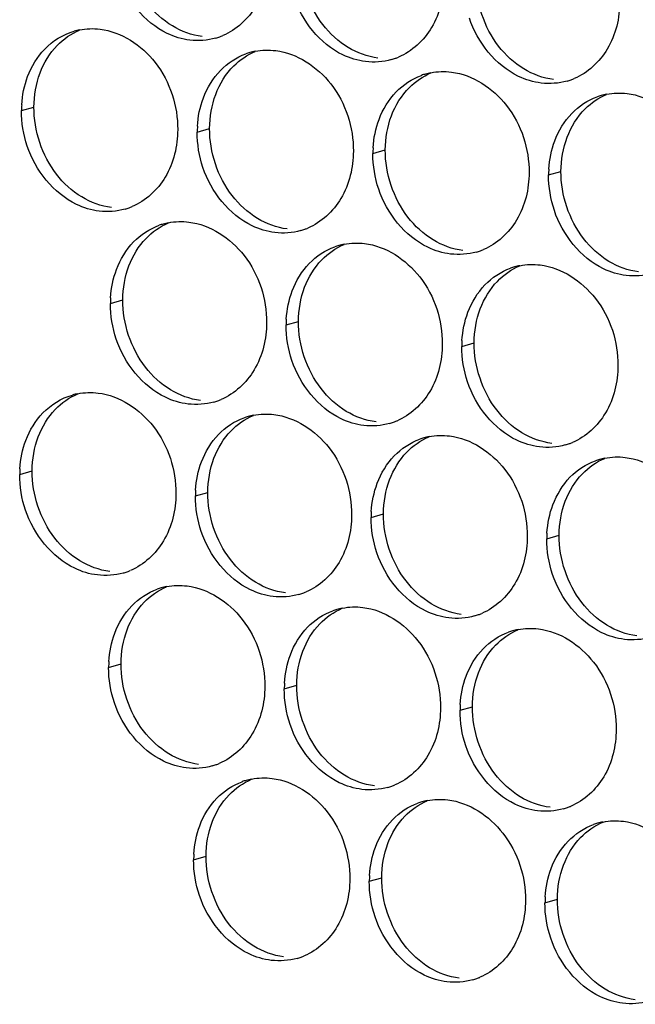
# Paper-space layout '45651_1_3' of a CAD drawing. Header units: millimetres. Extents: x -231 to 594, y 0 to 420.
# Tile 32 of 247: x 93 to 98, y 109 to 118. Entities that reach past the tile are written whole.
import ezdxf

# ---------------------------------------------------------------- set-up
doc = ezdxf.new("R2010")
doc.units = ezdxf.units.MM
doc.header["$LTSCALE"] = 32.67
doc.layers.add('02___PRT_ALL_AXES', color=7, linetype='CONTINUOUS')

psp = doc.layouts.new('45651_1_3')

# ---------------------------------------------------------------- linework, layer by layer
at = {"layer": '02___PRT_ALL_AXES', "color": 7, "linetype": 'CONTINUOUS'}
for p, q in [((92.941, 116.8959), (93.0482, 116.9266)), ((94.4606, 116.7104), (94.5678, 116.7411)), ((95.9801, 116.525), (96.0873, 116.5556)), ((97.4997, 116.3395), (97.6069, 116.3702)), ((93.7099, 115.2287), (93.8171, 115.2593)), ((95.2295, 115.0432), (95.3367, 115.0739)), ((96.749, 114.8577), (96.8562, 114.8884)), ((92.9254, 113.751), (93.0326, 113.7817)), ((94.445, 113.5655), (94.5522, 113.5962)), ((95.9646, 113.3801), (96.0718, 113.4107)), ((97.4842, 113.1946), (97.5914, 113.2253)), ((93.6943, 112.0838), (93.8015, 112.1145)), ((95.2139, 111.8983), (95.3211, 111.929)), ((96.7335, 111.7128), (96.8407, 111.7435)), ((94.4295, 110.4207), (94.5367, 110.4513)), ((95.9491, 110.2352), (96.0562, 110.2659)), ((97.4686, 110.0497), (97.5758, 110.0804))]:
    psp.add_line(p, q, dxfattribs=at)
at = {"layer": '02___PRT_ALL_AXES', "color": 3, "linetype": 'CONTINUOUS'}
for centre, radius, start, end in [((93.5478, 117.0519), 0.5519, 100.97724, 105.93831), ((94.4708, 118.0477), 0.5467, 285.94061, 289.76751), ((94.4702, 118.049), 0.5481, 289.77289, 292.73686), ((95.066, 116.8714), 0.5467, 105.94061, 109.76751), ((95.0674, 116.8664), 0.5519, 100.97724, 105.93831), ((95.9903, 117.8622), 0.5467, 285.94061, 289.76751), ((95.9898, 117.8635), 0.5481, 289.77289, 292.73686), ((96.5855, 116.686), 0.5467, 105.94061, 109.76751), ((96.587, 116.6809), 0.5519, 100.97724, 105.93831), ((97.5099, 117.6767), 0.5467, 285.94061, 289.76751), ((97.5094, 117.6781), 0.5481, 289.77289, 292.73686), ((98.1051, 116.5005), 0.5467, 105.94061, 109.76751), ((98.1065, 116.4954), 0.5519, 100.97724, 105.93831), ((93.8328, 116.8915), 0.8918, 176.51802, 179.71686), ((95.3524, 116.706), 0.8918, 176.51802, 179.71686), ((96.872, 116.5206), 0.8918, 176.51802, 179.71686), ((98.3915, 116.3351), 0.8918, 176.51802, 179.71686), ((93.6863, 116.5701), 0.5467, 285.94061, 289.76751), ((93.6858, 116.5714), 0.5481, 289.77289, 292.73686), ((94.3153, 115.3897), 0.5467, 105.94061, 109.76751), ((94.3167, 115.3846), 0.5519, 100.97724, 105.93831), ((95.2059, 116.3846), 0.5467, 285.94061, 289.76751), ((95.2054, 116.3859), 0.5481, 289.77289, 292.73686), ((95.8349, 115.2042), 0.5467, 105.94061, 109.76751), ((95.8363, 115.1992), 0.5519, 100.97724, 105.93831), ((96.7255, 116.1991), 0.5467, 285.94061, 289.76751), ((96.7249, 116.2004), 0.5481, 289.77289, 292.73686), ((97.3545, 115.0187), 0.5467, 105.94061, 109.76751), ((97.3559, 115.0137), 0.5519, 100.97724, 105.93831), ((94.6017, 115.2243), 0.8918, 176.51802, 179.71686), ((96.1213, 115.0388), 0.8918, 176.51802, 179.71686), ((97.6409, 114.8533), 0.8918, 176.51802, 179.71686), ((93.5322, 113.907), 0.5519, 100.97724, 105.93831), ((94.4552, 114.9028), 0.5467, 285.94061, 289.76751), ((94.4547, 114.9041), 0.5481, 289.77289, 292.73686), ((95.0504, 113.7265), 0.5467, 105.94061, 109.76751), ((95.0518, 113.7215), 0.5519, 100.97724, 105.93831), ((95.9748, 114.7173), 0.5467, 285.94061, 289.76751), ((95.9743, 114.7187), 0.5481, 289.77289, 292.73686), ((96.57, 113.5411), 0.5467, 105.94061, 109.76751), ((96.5714, 113.536), 0.5519, 100.97724, 105.93831), ((97.4938, 114.5332), 0.5481, 289.77289, 292.73686), ((97.4944, 114.5319), 0.5467, 285.94061, 289.76751), ((98.0896, 113.3556), 0.5467, 105.94061, 109.76751), ((98.091, 113.3506), 0.5519, 100.97724, 105.93831), ((93.8173, 113.7466), 0.8918, 176.51802, 179.71686), ((95.3368, 113.5611), 0.8918, 176.51802, 179.71686), ((96.8564, 113.3757), 0.8918, 176.51802, 179.71686), ((98.376, 113.1902), 0.8918, 176.51802, 179.71686), ((93.6702, 113.4265), 0.5481, 289.77289, 292.73686), ((93.6708, 113.4252), 0.5467, 285.94061, 289.76751), ((94.2997, 112.2448), 0.5467, 105.94061, 109.76751), ((94.3012, 112.2397), 0.5519, 100.97724, 105.93831), ((95.1903, 113.2397), 0.5467, 285.94061, 289.76751), ((95.1898, 113.241), 0.5481, 289.77289, 292.73686), ((95.8193, 112.0593), 0.5467, 105.94061, 109.76751), ((95.8207, 112.0543), 0.5519, 100.97724, 105.93831), ((96.7099, 113.0542), 0.5467, 285.94061, 289.76751), ((96.7094, 113.0555), 0.5481, 289.77289, 292.73686), ((97.3403, 111.8688), 0.5519, 100.97724, 105.93831), ((97.3389, 111.8738), 0.5467, 105.94061, 109.76751), ((94.5862, 112.0794), 0.8918, 176.51802, 179.71686), ((96.1057, 111.8939), 0.8918, 176.51802, 179.71686), ((97.6253, 111.7084), 0.8918, 176.51802, 179.71686), ((94.4397, 111.7579), 0.5467, 285.94061, 289.76751), ((94.4391, 111.7592), 0.5481, 289.77289, 292.73686), ((95.0349, 110.5816), 0.5467, 105.94061, 109.76751), ((95.0363, 110.5766), 0.5519, 100.97724, 105.93831), ((95.9592, 111.5724), 0.5467, 285.94061, 289.76751), ((95.9587, 111.5738), 0.5481, 289.77289, 292.73686), ((96.5545, 110.3962), 0.5467, 105.94061, 109.76751), ((96.5559, 110.3911), 0.5519, 100.97724, 105.93831), ((97.4783, 111.3883), 0.5481, 289.77289, 292.73686), ((97.4788, 111.387), 0.5467, 285.94061, 289.76751), ((98.074, 110.2107), 0.5467, 105.94061, 109.76751), ((98.0755, 110.2057), 0.5519, 100.97724, 105.93831), ((95.3213, 110.4163), 0.8918, 176.51802, 179.71686), ((96.8409, 110.2308), 0.8918, 176.51802, 179.71686), ((98.3605, 110.0453), 0.8918, 176.51802, 179.71686), ((95.1748, 110.0948), 0.5467, 285.94061, 289.76751), ((95.1743, 110.0961), 0.5481, 289.77289, 292.73686), ((96.6944, 109.9093), 0.5467, 285.94061, 289.76751), ((96.6939, 109.9106), 0.5481, 289.77289, 292.73686)]:
    psp.add_arc(centre, radius, start, end, dxfattribs=at)
for points, knots in [([(95.0762, 118.2087), (95.0755, 118.0674), (95.0125, 117.7912), (94.7999, 117.5929), (94.6821, 117.5435)], [0, 0, 0, 0, 0.525086, 1, 1, 1, 1]), ([(94.3969, 117.5049), (94.3293, 117.5132), (94.049, 117.597), (93.8453, 117.858), (93.7753, 118.0664)], [0, 0, 0, 0, 0.236458, 1, 1, 1, 1]), ([(96.5957, 118.0232), (96.595, 117.8819), (96.5321, 117.6057), (96.3195, 117.4074), (96.2017, 117.358)], [0, 0, 0, 0, 0.525086, 1, 1, 1, 1]), ([(95.9165, 117.3194), (95.8489, 117.3277), (95.5685, 117.4115), (95.3649, 117.6725), (95.2949, 117.8809)], [0, 0, 0, 0, 0.236458, 1, 1, 1, 1]), ([(98.1153, 117.8377), (98.1146, 117.6964), (98.0516, 117.4202), (97.8391, 117.2219), (97.7212, 117.1725)], [0, 0, 0, 0, 0.525086, 1, 1, 1, 1]), ([(97.4361, 117.134), (97.3685, 117.1422), (97.0881, 117.226), (96.8845, 117.4871), (96.8145, 117.6955)], [0, 0, 0, 0, 0.236458, 1, 1, 1, 1]), ([(93.6202, 117.5997), (93.8045, 117.5772), (94.1679, 117.3361), (94.2927, 116.935), (94.2917, 116.731)], [0, 0, 0, 0, 0.476473, 1, 1, 1, 1]), ([(95.1398, 117.4142), (95.3241, 117.3917), (95.6875, 117.1506), (95.8123, 116.7496), (95.8113, 116.5456)], [0, 0, 0, 0, 0.476473, 1, 1, 1, 1]), ([(96.6594, 117.2287), (96.8437, 117.2063), (97.2071, 116.9651), (97.3319, 116.5641), (97.3309, 116.3601)], [0, 0, 0, 0, 0.476473, 1, 1, 1, 1]), ([(98.179, 117.0433), (98.3633, 117.0208), (98.7267, 116.7797), (98.8515, 116.3786), (98.8505, 116.1746)], [0, 0, 0, 0, 0.476473, 1, 1, 1, 1]), ([(94.2917, 116.731), (94.291, 116.5897), (94.228, 116.3135), (94.0155, 116.1152), (93.8976, 116.0658)], [0, 0, 0, 0, 0.525086, 1, 1, 1, 1]), ([(93.6125, 116.0273), (93.5449, 116.0355), (93.2645, 116.1194), (93.0608, 116.3804), (92.9909, 116.5888)], [0, 0, 0, 0, 0.236458, 1, 1, 1, 1]), ([(95.8113, 116.5456), (95.8106, 116.4043), (95.7476, 116.1281), (95.5351, 115.9297), (95.4172, 115.8804)], [0, 0, 0, 0, 0.525086, 1, 1, 1, 1]), ([(95.132, 115.8418), (95.0645, 115.85), (94.7841, 115.9339), (94.5804, 116.1949), (94.5105, 116.4033)], [0, 0, 0, 0, 0.236458, 1, 1, 1, 1]), ([(97.3309, 116.3601), (97.3302, 116.2188), (97.2672, 115.9426), (97.0547, 115.7443), (96.9368, 115.6949)], [0, 0, 0, 0, 0.525086, 1, 1, 1, 1]), ([(96.6516, 115.6563), (96.584, 115.6646), (96.3037, 115.7484), (96.1, 116.0094), (96.0301, 116.2178)], [0, 0, 0, 0, 0.236458, 1, 1, 1, 1]), ([(98.1712, 115.4708), (98.1036, 115.4791), (97.8233, 115.5629), (97.6196, 115.8239), (97.5496, 116.0323)], [0, 0, 0, 0, 0.236458, 1, 1, 1, 1]), ([(94.3891, 115.9325), (94.5734, 115.91), (94.9368, 115.6689), (95.0616, 115.2678), (95.0606, 115.0638)], [0, 0, 0, 0, 0.476473, 1, 1, 1, 1]), ([(95.9087, 115.747), (96.093, 115.7245), (96.4564, 115.4834), (96.5812, 115.0823), (96.5802, 114.8783)], [0, 0, 0, 0, 0.476473, 1, 1, 1, 1]), ([(97.4283, 115.5615), (97.6126, 115.539), (97.976, 115.2979), (98.1008, 114.8968), (98.0998, 114.6928)], [0, 0, 0, 0, 0.476473, 1, 1, 1, 1]), ([(95.0606, 115.0638), (95.0599, 114.9225), (94.9969, 114.6463), (94.7844, 114.448), (94.6665, 114.3986)], [0, 0, 0, 0, 0.525086, 1, 1, 1, 1]), ([(94.3814, 114.36), (94.3138, 114.3683), (94.0334, 114.4521), (93.8298, 114.7131), (93.7598, 114.9215)], [0, 0, 0, 0, 0.236458, 1, 1, 1, 1]), ([(96.5802, 114.8783), (96.5795, 114.737), (96.5165, 114.4608), (96.304, 114.2625), (96.1861, 114.2131)], [0, 0, 0, 0, 0.525086, 1, 1, 1, 1]), ([(95.9009, 114.1745), (95.8334, 114.1828), (95.553, 114.2666), (95.3493, 114.5276), (95.2794, 114.736)], [0, 0, 0, 0, 0.236458, 1, 1, 1, 1]), ([(98.0998, 114.6928), (98.0991, 114.5516), (98.0361, 114.2753), (97.8236, 114.077), (97.7057, 114.0276)], [0, 0, 0, 0, 0.525086, 1, 1, 1, 1]), ([(97.4205, 113.9891), (97.353, 113.9973), (97.0726, 114.0812), (96.8689, 114.3422), (96.799, 114.5506)], [0, 0, 0, 0, 0.236458, 1, 1, 1, 1]), ([(93.6047, 114.4548), (93.789, 114.4323), (94.1524, 114.1912), (94.2772, 113.7902), (94.2762, 113.5862)], [0, 0, 0, 0, 0.476473, 1, 1, 1, 1]), ([(95.1243, 114.2693), (95.3086, 114.2468), (95.6719, 114.0057), (95.7968, 113.6047), (95.7958, 113.4007)], [0, 0, 0, 0, 0.476473, 1, 1, 1, 1]), ([(96.6439, 114.0839), (96.8282, 114.0614), (97.1915, 113.8203), (97.3163, 113.4192), (97.3153, 113.2152)], [0, 0, 0, 0, 0.476473, 1, 1, 1, 1]), ([(98.1634, 113.8984), (98.3477, 113.8759), (98.7111, 113.6348), (98.8359, 113.2337), (98.8349, 113.0297)], [0, 0, 0, 0, 0.476473, 1, 1, 1, 1]), ([(94.2762, 113.5862), (94.2755, 113.4449), (94.2125, 113.1686), (94, 112.9703), (93.8821, 112.9209)], [0, 0, 0, 0, 0.525086, 1, 1, 1, 1]), ([(93.5969, 112.8824), (93.5293, 112.8906), (93.249, 112.9745), (93.0453, 113.2355), (92.9753, 113.4439)], [0, 0, 0, 0, 0.236458, 1, 1, 1, 1]), ([(95.7958, 113.4007), (95.7951, 113.2594), (95.7321, 112.9832), (95.5195, 112.7849), (95.4017, 112.7355)], [0, 0, 0, 0, 0.525086, 1, 1, 1, 1]), ([(95.1165, 112.6969), (95.0489, 112.7051), (94.7685, 112.789), (94.5649, 113.05), (94.4949, 113.2584)], [0, 0, 0, 0, 0.236458, 1, 1, 1, 1]), ([(97.3153, 113.2152), (97.3146, 113.0739), (97.2517, 112.7977), (97.0391, 112.5994), (96.9213, 112.55)], [0, 0, 0, 0, 0.525086, 1, 1, 1, 1]), ([(96.6361, 112.5114), (96.5685, 112.5197), (96.2881, 112.6035), (96.0845, 112.8645), (96.0145, 113.0729)], [0, 0, 0, 0, 0.236458, 1, 1, 1, 1]), ([(98.1557, 112.3259), (98.0881, 112.3342), (97.8077, 112.418), (97.6041, 112.679), (97.5341, 112.8874)], [0, 0, 0, 0, 0.236458, 1, 1, 1, 1]), ([(94.3736, 112.7876), (94.5579, 112.7651), (94.9213, 112.524), (95.0461, 112.1229), (95.0451, 111.9189)], [0, 0, 0, 0, 0.476473, 1, 1, 1, 1]), ([(95.8932, 112.6021), (96.0775, 112.5796), (96.4409, 112.3385), (96.5657, 111.9374), (96.5647, 111.7334)], [0, 0, 0, 0, 0.476473, 1, 1, 1, 1]), ([(97.4128, 112.4166), (97.5971, 112.3941), (97.9604, 112.153), (98.0853, 111.752), (98.0842, 111.548)], [0, 0, 0, 0, 0.476473, 1, 1, 1, 1]), ([(95.0451, 111.9189), (95.0444, 111.7776), (94.9814, 111.5014), (94.7689, 111.3031), (94.651, 111.2537)], [0, 0, 0, 0, 0.525086, 1, 1, 1, 1]), ([(94.3658, 111.2151), (94.2982, 111.2234), (94.0179, 111.3072), (93.8142, 111.5682), (93.7443, 111.7766)], [0, 0, 0, 0, 0.236458, 1, 1, 1, 1]), ([(96.5647, 111.7334), (96.564, 111.5921), (96.501, 111.3159), (96.2884, 111.1176), (96.1706, 111.0682)], [0, 0, 0, 0, 0.525086, 1, 1, 1, 1]), ([(95.8854, 111.0296), (95.8178, 111.0379), (95.5374, 111.1217), (95.3338, 111.3828), (95.2638, 111.5912)], [0, 0, 0, 0, 0.236458, 1, 1, 1, 1]), ([(98.0842, 111.548), (98.0835, 111.4067), (98.0206, 111.1305), (97.808, 110.9321), (97.6902, 110.8828)], [0, 0, 0, 0, 0.525086, 1, 1, 1, 1]), ([(97.405, 110.8442), (97.3374, 110.8524), (97.057, 110.9363), (96.8534, 111.1973), (96.7834, 111.4057)], [0, 0, 0, 0, 0.236458, 1, 1, 1, 1]), ([(95.1087, 111.1244), (95.293, 111.102), (95.6564, 110.8608), (95.7812, 110.4598), (95.7802, 110.2558)], [0, 0, 0, 0, 0.476473, 1, 1, 1, 1]), ([(96.6283, 110.939), (96.8126, 110.9165), (97.176, 110.6754), (97.3008, 110.2743), (97.2998, 110.0703)], [0, 0, 0, 0, 0.476473, 1, 1, 1, 1]), ([(98.1479, 110.7535), (98.3322, 110.731), (98.6956, 110.4899), (98.8204, 110.0888), (98.8194, 109.8848)], [0, 0, 0, 0, 0.476473, 1, 1, 1, 1]), ([(95.7802, 110.2558), (95.7795, 110.1145), (95.7165, 109.8383), (95.504, 109.64), (95.3861, 109.5906)], [0, 0, 0, 0, 0.525086, 1, 1, 1, 1]), ([(95.101, 109.552), (95.0334, 109.5602), (94.753, 109.6441), (94.5493, 109.9051), (94.4794, 110.1135)], [0, 0, 0, 0, 0.236458, 1, 1, 1, 1]), ([(97.2998, 110.0703), (97.2991, 109.929), (97.2361, 109.6528), (97.0236, 109.4545), (96.9057, 109.4051)], [0, 0, 0, 0, 0.525086, 1, 1, 1, 1]), ([(96.6205, 109.3665), (96.553, 109.3748), (96.2726, 109.4586), (96.0689, 109.7196), (95.999, 109.928)], [0, 0, 0, 0, 0.236458, 1, 1, 1, 1]), ([(98.1401, 109.181), (98.0725, 109.1893), (97.7922, 109.2731), (97.5885, 109.5342), (97.5186, 109.7426)], [0, 0, 0, 0, 0.236458, 1, 1, 1, 1])]:
    psp.add_open_spline(points, degree=3, knots=knots, dxfattribs=at)
at = {"layer": '02___PRT_ALL_AXES', "color": 7, "linetype": 'CONTINUOUS'}
for points in [[(95.5473, 117.6387), (95.4225, 117.8), (95.3512, 118.0148), (95.3522, 118.2188)], [(97.0668, 117.4532), (96.942, 117.6146), (96.8708, 117.8293), (96.8718, 118.0333)], [(94.2459, 117.627), (94.1621, 117.6778), (94.0877, 117.7466), (94.0277, 117.8242)], [(94.5041, 117.5356), (94.4135, 117.5466), (94.324, 117.5797), (94.2459, 117.627)], [(95.7655, 117.4415), (95.6817, 117.4923), (95.6072, 117.5611), (95.5473, 117.6387)], [(93.2487, 117.4584), (93.3032, 117.5147), (93.37, 117.5615), (93.4423, 117.5918)], [(93.1011, 117.2212), (93.1339, 117.3084), (93.184, 117.3914), (93.2487, 117.4584)], [(96.0237, 117.3501), (95.9331, 117.3612), (95.8436, 117.3942), (95.7655, 117.4415)], [(97.2851, 117.256), (97.2013, 117.3068), (97.1268, 117.3756), (97.0668, 117.4532)], [(94.7774, 117.2822), (94.83, 117.3344), (94.8935, 117.3777), (94.9618, 117.4063)], [(94.6206, 117.0357), (94.6549, 117.1268), (94.7083, 117.2136), (94.7774, 117.2822)], [(93.0482, 116.9266), (93.0487, 117.0264), (93.0659, 117.1278), (93.1011, 117.2212)], [(96.297, 117.0967), (96.3496, 117.1489), (96.4131, 117.1922), (96.4814, 117.2208)], [(97.5433, 117.1646), (97.4527, 117.1757), (97.3632, 117.2087), (97.2851, 117.256)], [(96.1402, 116.8502), (96.1745, 116.9414), (96.2279, 117.0281), (96.297, 117.0967)], [(94.5678, 116.7411), (94.5682, 116.8409), (94.5855, 116.9423), (94.6206, 117.0357)], [(97.8166, 116.9112), (97.8692, 116.9634), (97.9327, 117.0067), (98.001, 117.0354)], [(93.2432, 116.3465), (93.1184, 116.5079), (93.0472, 116.7226), (93.0482, 116.9266)], [(96.0873, 116.5556), (96.0878, 116.6554), (96.1051, 116.7569), (96.1402, 116.8502)], [(97.6598, 116.6648), (97.6941, 116.7559), (97.7475, 116.8426), (97.8166, 116.9112)], [(94.7628, 116.161), (94.638, 116.3224), (94.5667, 116.5371), (94.5678, 116.7411)], [(97.6069, 116.3702), (97.6074, 116.4699), (97.6247, 116.5714), (97.6598, 116.6648)], [(96.2824, 115.9756), (96.1576, 116.1369), (96.0863, 116.3516), (96.0873, 116.5556)], [(93.4615, 116.1493), (93.3776, 116.2001), (93.3032, 116.269), (93.2432, 116.3465)], [(97.802, 115.7901), (97.6772, 115.9514), (97.6059, 116.1662), (97.6069, 116.3702)], [(94.9811, 115.9639), (94.8972, 116.0147), (94.8228, 116.0835), (94.7628, 116.161)], [(93.7197, 116.0579), (93.629, 116.069), (93.5396, 116.102), (93.4615, 116.1493)], [(94.0176, 115.7911), (94.0721, 115.8475), (94.1389, 115.8943), (94.2112, 115.9246)], [(95.2392, 115.8725), (95.1486, 115.8835), (95.0592, 115.9166), (94.9811, 115.9639)], [(96.5007, 115.7784), (96.4168, 115.8292), (96.3424, 115.898), (96.2824, 115.9756)], [(93.87, 115.5539), (93.9028, 115.6411), (93.9529, 115.7242), (94.0176, 115.7911)], [(95.5372, 115.6057), (95.5916, 115.662), (95.6585, 115.7088), (95.7307, 115.7391)], [(96.7588, 115.687), (96.6682, 115.698), (96.5787, 115.7311), (96.5007, 115.7784)], [(98.0202, 115.5929), (97.9364, 115.6437), (97.862, 115.7125), (97.802, 115.7901)], [(95.3896, 115.3685), (95.4224, 115.4556), (95.4725, 115.5387), (95.5372, 115.6057)], [(98.2784, 115.5015), (98.1878, 115.5126), (98.0983, 115.5456), (98.0202, 115.5929)], [(93.8171, 115.2593), (93.8176, 115.3591), (93.8348, 115.4606), (93.87, 115.5539)], [(97.0568, 115.4202), (97.1112, 115.4766), (97.1781, 115.5233), (97.2503, 115.5536)], [(96.9091, 115.183), (96.9419, 115.2702), (96.9921, 115.3532), (97.0568, 115.4202)], [(95.3367, 115.0739), (95.3371, 115.1736), (95.3544, 115.2751), (95.3896, 115.3685)], [(94.0121, 114.6793), (93.8873, 114.8406), (93.8161, 115.0553), (93.8171, 115.2593)], [(96.8562, 114.8884), (96.8567, 114.9882), (96.874, 115.0896), (96.9091, 115.183)], [(95.5317, 114.4938), (95.4069, 114.6552), (95.3356, 114.8699), (95.3367, 115.0739)], [(97.0513, 114.3083), (96.9265, 114.4697), (96.8552, 114.6844), (96.8562, 114.8884)], [(94.2304, 114.4821), (94.1465, 114.5329), (94.0721, 114.6017), (94.0121, 114.6793)], [(94.4886, 114.3907), (94.3979, 114.4018), (94.3085, 114.4348), (94.2304, 114.4821)], [(95.75, 114.2966), (95.6661, 114.3474), (95.5917, 114.4162), (95.5317, 114.4938)], [(93.2332, 114.3135), (93.2876, 114.3699), (93.3544, 114.4166), (93.4267, 114.4469)], [(93.0855, 114.0763), (93.1183, 114.1635), (93.1685, 114.2465), (93.2332, 114.3135)], [(96.0081, 114.2052), (95.9175, 114.2163), (95.8281, 114.2493), (95.75, 114.2966)], [(97.2696, 114.1111), (97.1857, 114.1619), (97.1113, 114.2308), (97.0513, 114.3083)], [(94.7528, 114.128), (94.8072, 114.1844), (94.874, 114.2312), (94.9463, 114.2614)], [(94.6051, 113.8908), (94.6379, 113.978), (94.6881, 114.061), (94.7528, 114.128)], [(93.0326, 113.7817), (93.0331, 113.8815), (93.0504, 113.9829), (93.0855, 114.0763)], [(96.2724, 113.9425), (96.3268, 113.9989), (96.3936, 114.0457), (96.4659, 114.076)], [(97.5277, 114.0197), (97.4371, 114.0308), (97.3476, 114.0638), (97.2696, 114.1111)], [(96.1247, 113.7053), (96.1575, 113.7925), (96.2076, 113.8756), (96.2724, 113.9425)], [(94.5522, 113.5962), (94.5527, 113.696), (94.57, 113.7975), (94.6051, 113.8908)], [(97.7919, 113.7571), (97.8464, 113.8134), (97.9132, 113.8602), (97.9855, 113.8905)], [(93.2277, 113.2016), (93.1029, 113.363), (93.0316, 113.5777), (93.0326, 113.7817)], [(96.0718, 113.4107), (96.0723, 113.5105), (96.0895, 113.612), (96.1247, 113.7053)], [(97.6443, 113.5199), (97.6771, 113.607), (97.7272, 113.6901), (97.7919, 113.7571)], [(94.7473, 113.0161), (94.6225, 113.1775), (94.5512, 113.3922), (94.5522, 113.5962)], [(97.5914, 113.2253), (97.5919, 113.325), (97.6091, 113.4265), (97.6443, 113.5199)], [(96.2669, 112.8307), (96.142, 112.992), (96.0708, 113.2068), (96.0718, 113.4107)], [(93.446, 113.0044), (93.3621, 113.0552), (93.2877, 113.1241), (93.2277, 113.2016)], [(97.7864, 112.6452), (97.6616, 112.8066), (97.5904, 113.0213), (97.5914, 113.2253)], [(94.9655, 112.819), (94.8817, 112.8698), (94.8073, 112.9386), (94.7473, 113.0161)], [(93.7041, 112.913), (93.6135, 112.9241), (93.524, 112.9571), (93.446, 113.0044)], [(94.0021, 112.6463), (94.0565, 112.7026), (94.1233, 112.7494), (94.1956, 112.7797)], [(95.2237, 112.7276), (95.1331, 112.7386), (95.0436, 112.7717), (94.9655, 112.819)], [(96.4851, 112.6335), (96.4013, 112.6843), (96.3268, 112.7531), (96.2669, 112.8307)], [(93.8544, 112.4091), (93.8872, 112.4962), (93.9374, 112.5793), (94.0021, 112.6463)], [(95.5217, 112.4608), (95.5761, 112.5171), (95.6429, 112.5639), (95.7152, 112.5942)], [(96.7433, 112.5421), (96.6527, 112.5532), (96.5632, 112.5862), (96.4851, 112.6335)], [(98.0047, 112.448), (97.9208, 112.4988), (97.8464, 112.5676), (97.7864, 112.6452)], [(95.374, 112.2236), (95.4068, 112.3107), (95.457, 112.3938), (95.5217, 112.4608)], [(98.2629, 112.3566), (98.1722, 112.3677), (98.0828, 112.4007), (98.0047, 112.448)], [(93.8015, 112.1145), (93.802, 112.2142), (93.8193, 112.3157), (93.8544, 112.4091)], [(97.0413, 112.2753), (97.0957, 112.3317), (97.1625, 112.3784), (97.2348, 112.4087)], [(96.8936, 112.0381), (96.9264, 112.1253), (96.9766, 112.2083), (97.0413, 112.2753)], [(95.3211, 111.929), (95.3216, 112.0288), (95.3389, 112.1302), (95.374, 112.2236)], [(93.9966, 111.5344), (93.8718, 111.6957), (93.8005, 111.9105), (93.8015, 112.1145)], [(96.8407, 111.7435), (96.8412, 111.8433), (96.8584, 111.9447), (96.8936, 112.0381)], [(95.5162, 111.3489), (95.3914, 111.5103), (95.3201, 111.725), (95.3211, 111.929)], [(97.0358, 111.1634), (96.911, 111.3248), (96.8397, 111.5395), (96.8407, 111.7435)], [(94.2149, 111.3372), (94.131, 111.388), (94.0566, 111.4568), (93.9966, 111.5344)], [(94.473, 111.2458), (94.3824, 111.2569), (94.2929, 111.2899), (94.2149, 111.3372)], [(95.7344, 111.1517), (95.6506, 111.2025), (95.5762, 111.2713), (95.5162, 111.3489)], [(95.9926, 111.0603), (95.902, 111.0714), (95.8125, 111.1044), (95.7344, 111.1517)], [(97.254, 110.9662), (97.1702, 111.017), (97.0957, 111.0859), (97.0358, 111.1634)], [(94.7372, 110.9831), (94.7917, 111.0395), (94.8585, 111.0863), (94.9307, 111.1165)], [(94.5896, 110.7459), (94.6224, 110.8331), (94.6725, 110.9161), (94.7372, 110.9831)], [(97.5122, 110.8748), (97.4216, 110.8859), (97.3321, 110.9189), (97.254, 110.9662)], [(96.2568, 110.7977), (96.3112, 110.854), (96.3781, 110.9008), (96.4503, 110.9311)], [(96.1091, 110.5605), (96.142, 110.6476), (96.1921, 110.7307), (96.2568, 110.7977)], [(94.5367, 110.4513), (94.5372, 110.5511), (94.5544, 110.6526), (94.5896, 110.7459)], [(97.7764, 110.6122), (97.8308, 110.6685), (97.8977, 110.7153), (97.9699, 110.7456)], [(96.0562, 110.2659), (96.0567, 110.3656), (96.074, 110.4671), (96.1091, 110.5605)], [(97.6287, 110.375), (97.6615, 110.4621), (97.7117, 110.5452), (97.7764, 110.6122)], [(94.7317, 109.8712), (94.6069, 110.0326), (94.5357, 110.2473), (94.5367, 110.4513)], [(97.5758, 110.0804), (97.5763, 110.1802), (97.5936, 110.2816), (97.6287, 110.375)], [(96.2513, 109.6858), (96.1265, 109.8471), (96.0552, 110.0619), (96.0562, 110.2659)], [(97.7709, 109.5003), (97.6461, 109.6617), (97.5748, 109.8764), (97.5758, 110.0804)], [(94.95, 109.6741), (94.8661, 109.7249), (94.7917, 109.7937), (94.7317, 109.8712)], [(95.2082, 109.5827), (95.1175, 109.5937), (95.0281, 109.6268), (94.95, 109.6741)], [(96.4696, 109.4886), (96.3857, 109.5394), (96.3113, 109.6082), (96.2513, 109.6858)], [(96.7277, 109.3972), (96.6371, 109.4083), (96.5477, 109.4413), (96.4696, 109.4886)], [(97.9892, 109.3031), (97.9053, 109.3539), (97.8309, 109.4227), (97.7709, 109.5003)], [(98.2473, 109.2117), (98.1567, 109.2228), (98.0672, 109.2558), (97.9892, 109.3031)]]:
    psp.add_open_spline(points, degree=3, dxfattribs=at)
at = {"layer": '02___PRT_ALL_AXES', "color": 3, "linetype": 'CONTINUOUS'}
for points in [[(93.4427, 117.5937), (93.5008, 117.605), (93.5615, 117.6069), (93.6202, 117.5997)], [(93.1415, 117.4277), (93.2106, 117.4992), (93.3007, 117.5553), (93.3962, 117.5826)], [(94.6209, 117.522), (94.5489, 117.5014), (94.4712, 117.4958), (94.3969, 117.5049)], [(92.9939, 117.1905), (93.0267, 117.2777), (93.0768, 117.3607), (93.1415, 117.4277)], [(94.6611, 117.2422), (94.722, 117.3052), (94.7986, 117.3563), (94.8811, 117.3859)], [(94.9623, 117.4082), (95.0204, 117.4195), (95.081, 117.4214), (95.1398, 117.4142)], [(96.1405, 117.3365), (96.0685, 117.316), (95.9908, 117.3104), (95.9165, 117.3194)], [(92.9426, 116.9457), (92.9477, 117.0289), (92.9645, 117.1125), (92.9939, 117.1905)], [(94.5135, 117.005), (94.5463, 117.0922), (94.5964, 117.1752), (94.6611, 117.2422)], [(96.1807, 117.0568), (96.2415, 117.1198), (96.3182, 117.1708), (96.4006, 117.2004)], [(96.4819, 117.2228), (96.54, 117.234), (96.6006, 117.2359), (96.6594, 117.2287)], [(97.6601, 117.1511), (97.5881, 117.1305), (97.5104, 117.1249), (97.4361, 117.134)], [(94.4622, 116.7602), (94.4673, 116.8434), (94.4841, 116.927), (94.5135, 117.005)], [(96.033, 116.8196), (96.0658, 116.9067), (96.116, 116.9898), (96.1807, 117.0568)], [(97.7003, 116.8713), (97.7611, 116.9343), (97.8378, 116.9854), (97.9202, 117.015)], [(98.0014, 117.0373), (98.0596, 117.0486), (98.1202, 117.0504), (98.179, 117.0433)], [(92.9909, 116.5888), (92.9579, 116.6871), (92.9405, 116.7922), (92.941, 116.8959)], [(97.5526, 116.6341), (97.5854, 116.7212), (97.6356, 116.8043), (97.7003, 116.8713)], [(95.9818, 116.5747), (95.9868, 116.6579), (96.0037, 116.7415), (96.033, 116.8196)], [(94.5105, 116.4033), (94.4775, 116.5016), (94.46, 116.6067), (94.4606, 116.7104)], [(97.5014, 116.3892), (97.5064, 116.4725), (97.5232, 116.556), (97.5526, 116.6341)], [(96.0301, 116.2178), (95.9971, 116.3161), (95.9796, 116.4212), (95.9801, 116.525)], [(97.5496, 116.0323), (97.5166, 116.1307), (97.4992, 116.2358), (97.4997, 116.3395)], [(93.8365, 116.0444), (93.7645, 116.0238), (93.6868, 116.0182), (93.6125, 116.0273)], [(93.9104, 115.7605), (93.9713, 115.8235), (94.048, 115.8745), (94.1304, 115.9042)], [(94.2116, 115.9265), (94.2697, 115.9377), (94.3304, 115.9396), (94.3891, 115.9325)], [(95.356, 115.8589), (95.284, 115.8383), (95.2064, 115.8327), (95.132, 115.8418)], [(93.7628, 115.5233), (93.7956, 115.6104), (93.8457, 115.6935), (93.9104, 115.7605)], [(95.7312, 115.741), (95.7893, 115.7523), (95.8499, 115.7542), (95.9087, 115.747)], [(95.43, 115.575), (95.4909, 115.638), (95.5676, 115.6891), (95.65, 115.7187)], [(96.8756, 115.6734), (96.8036, 115.6528), (96.726, 115.6472), (96.6516, 115.6563)], [(95.2824, 115.3378), (95.3152, 115.425), (95.3653, 115.508), (95.43, 115.575)], [(97.2508, 115.5555), (97.3089, 115.5668), (97.3695, 115.5687), (97.4283, 115.5615)], [(93.7115, 115.2784), (93.7166, 115.3617), (93.7334, 115.4452), (93.7628, 115.5233)], [(96.9496, 115.3895), (97.0104, 115.4525), (97.0871, 115.5036), (97.1696, 115.5332)], [(98.3952, 115.4879), (98.3232, 115.4674), (98.2455, 115.4618), (98.1712, 115.4708)], [(96.8019, 115.1523), (96.8348, 115.2395), (96.8849, 115.3225), (96.9496, 115.3895)], [(95.2311, 115.093), (95.2362, 115.1762), (95.253, 115.2598), (95.2824, 115.3378)], [(93.7598, 114.9215), (93.7268, 115.0199), (93.7094, 115.1249), (93.7099, 115.2287)], [(96.7507, 114.9075), (96.7557, 114.9907), (96.7726, 115.0743), (96.8019, 115.1523)], [(95.2794, 114.736), (95.2464, 114.8344), (95.2289, 114.9395), (95.2295, 115.0432)], [(96.799, 114.5506), (96.766, 114.6489), (96.7485, 114.754), (96.749, 114.8577)], [(93.4271, 114.4488), (93.4853, 114.4601), (93.5459, 114.462), (93.6047, 114.4548)], [(93.126, 114.2828), (93.195, 114.3543), (93.2851, 114.4104), (93.3807, 114.4377)], [(94.6054, 114.3771), (94.5334, 114.3566), (94.4557, 114.3509), (94.3814, 114.36)], [(92.9783, 114.0456), (93.0111, 114.1328), (93.0613, 114.2158), (93.126, 114.2828)], [(94.6456, 114.0973), (94.7064, 114.1603), (94.7831, 114.2114), (94.8655, 114.241)], [(94.9467, 114.2633), (95.0049, 114.2746), (95.0655, 114.2765), (95.1243, 114.2693)], [(96.1249, 114.1916), (96.0529, 114.1711), (95.9753, 114.1655), (95.9009, 114.1745)], [(92.9271, 113.8008), (92.9321, 113.884), (92.9489, 113.9676), (92.9783, 114.0456)], [(94.4979, 113.8601), (94.5307, 113.9473), (94.5809, 114.0304), (94.6456, 114.0973)], [(96.1652, 113.9119), (96.226, 113.9749), (96.3027, 114.0259), (96.3851, 114.0556)], [(96.4663, 114.0779), (96.5244, 114.0892), (96.5851, 114.091), (96.6439, 114.0839)], [(97.6445, 114.0062), (97.5725, 113.9856), (97.4949, 113.98), (97.4205, 113.9891)], [(94.4466, 113.6153), (94.4517, 113.6985), (94.4685, 113.7821), (94.4979, 113.8601)], [(96.0175, 113.6747), (96.0503, 113.7618), (96.1005, 113.8449), (96.1652, 113.9119)], [(97.6847, 113.7264), (97.7456, 113.7894), (97.8223, 113.8405), (97.9047, 113.8701)], [(97.9859, 113.8924), (98.044, 113.9037), (98.1047, 113.9056), (98.1634, 113.8984)], [(92.9753, 113.4439), (92.9423, 113.5422), (92.9249, 113.6473), (92.9254, 113.751)], [(97.5371, 113.4892), (97.5699, 113.5764), (97.62, 113.6594), (97.6847, 113.7264)], [(95.9662, 113.4298), (95.9713, 113.5131), (95.9881, 113.5966), (96.0175, 113.6747)], [(94.4949, 113.2584), (94.4619, 113.3567), (94.4445, 113.4618), (94.445, 113.5655)], [(97.4858, 113.2444), (97.4909, 113.3276), (97.5077, 113.4112), (97.5371, 113.4892)], [(96.0145, 113.0729), (95.9815, 113.1713), (95.9641, 113.2763), (95.9646, 113.3801)], [(97.5341, 112.8874), (97.5011, 112.9858), (97.4837, 113.0909), (97.4842, 113.1946)], [(93.8209, 112.8995), (93.7489, 112.8789), (93.6712, 112.8733), (93.5969, 112.8824)], [(93.8949, 112.6156), (93.9557, 112.6786), (94.0324, 112.7296), (94.1148, 112.7593)], [(94.1961, 112.7816), (94.2542, 112.7929), (94.3148, 112.7947), (94.3736, 112.7876)], [(95.3405, 112.714), (95.2685, 112.6934), (95.1908, 112.6878), (95.1165, 112.6969)], [(93.7472, 112.3784), (93.78, 112.4655), (93.8302, 112.5486), (93.8949, 112.6156)], [(95.7156, 112.5961), (95.7738, 112.6074), (95.8344, 112.6093), (95.8932, 112.6021)], [(95.4145, 112.4301), (95.4753, 112.4931), (95.552, 112.5442), (95.6344, 112.5738)], [(96.8601, 112.5285), (96.7881, 112.508), (96.7104, 112.5023), (96.6361, 112.5114)], [(95.2668, 112.1929), (95.2996, 112.2801), (95.3498, 112.3631), (95.4145, 112.4301)], [(97.2352, 112.4106), (97.2933, 112.4219), (97.354, 112.4238), (97.4128, 112.4166)], [(93.696, 112.1335), (93.701, 112.2168), (93.7179, 112.3003), (93.7472, 112.3784)], [(96.9341, 112.2446), (96.9949, 112.3076), (97.0716, 112.3587), (97.154, 112.3883)], [(98.3797, 112.343), (98.3077, 112.3225), (98.23, 112.3169), (98.1557, 112.3259)], [(96.7864, 112.0074), (96.8192, 112.0946), (96.8694, 112.1776), (96.9341, 112.2446)], [(95.2156, 111.9481), (95.2206, 112.0313), (95.2374, 112.1149), (95.2668, 112.1929)], [(93.7443, 111.7766), (93.7112, 111.875), (93.6938, 111.9801), (93.6943, 112.0838)], [(96.7351, 111.7626), (96.7402, 111.8458), (96.757, 111.9294), (96.7864, 112.0074)], [(95.2638, 111.5912), (95.2308, 111.6895), (95.2134, 111.7946), (95.2139, 111.8983)], [(96.7834, 111.4057), (96.7504, 111.504), (96.733, 111.6091), (96.7335, 111.7128)], [(94.5898, 111.2322), (94.5178, 111.2117), (94.4401, 111.2061), (94.3658, 111.2151)], [(94.63, 110.9525), (94.6909, 111.0154), (94.7676, 111.0665), (94.85, 111.0961)], [(94.9312, 111.1185), (94.9893, 111.1297), (95.0499, 111.1316), (95.1087, 111.1244)], [(96.1094, 111.0468), (96.0374, 111.0262), (95.9597, 111.0206), (95.8854, 111.0296)], [(94.4824, 110.7153), (94.5152, 110.8024), (94.5653, 110.8855), (94.63, 110.9525)], [(96.1496, 110.767), (96.2105, 110.83), (96.2871, 110.881), (96.3696, 110.9107)], [(96.4508, 110.933), (96.5089, 110.9443), (96.5695, 110.9461), (96.6283, 110.939)], [(97.629, 110.8613), (97.557, 110.8407), (97.4793, 110.8351), (97.405, 110.8442)], [(94.4311, 110.4704), (94.4362, 110.5536), (94.453, 110.6372), (94.4824, 110.7153)], [(96.0019, 110.5298), (96.0348, 110.6169), (96.0849, 110.7), (96.1496, 110.767)], [(97.6692, 110.5815), (97.73, 110.6445), (97.8067, 110.6956), (97.8891, 110.7252)], [(97.9704, 110.7475), (98.0285, 110.7588), (98.0891, 110.7607), (98.1479, 110.7535)], [(97.5215, 110.3443), (97.5543, 110.4315), (97.6045, 110.5145), (97.6692, 110.5815)], [(95.9507, 110.2849), (95.9558, 110.3682), (95.9726, 110.4517), (96.0019, 110.5298)], [(94.4794, 110.1135), (94.4464, 110.2118), (94.429, 110.3169), (94.4295, 110.4207)], [(97.4703, 110.0995), (97.4753, 110.1827), (97.4922, 110.2663), (97.5215, 110.3443)], [(95.999, 109.928), (95.966, 110.0264), (95.9485, 110.1315), (95.9491, 110.2352)], [(97.5186, 109.7426), (97.4856, 109.8409), (97.4681, 109.946), (97.4686, 110.0497)], [(95.325, 109.5691), (95.2529, 109.5485), (95.1753, 109.5429), (95.101, 109.552)], [(96.8445, 109.3836), (96.7725, 109.3631), (96.6949, 109.3575), (96.6205, 109.3665)], [(98.3641, 109.1982), (98.2921, 109.1776), (98.2145, 109.172), (98.1401, 109.181)]]:
    psp.add_open_spline(points, degree=3, dxfattribs=at)

doc.saveas('drawing.dxf')
